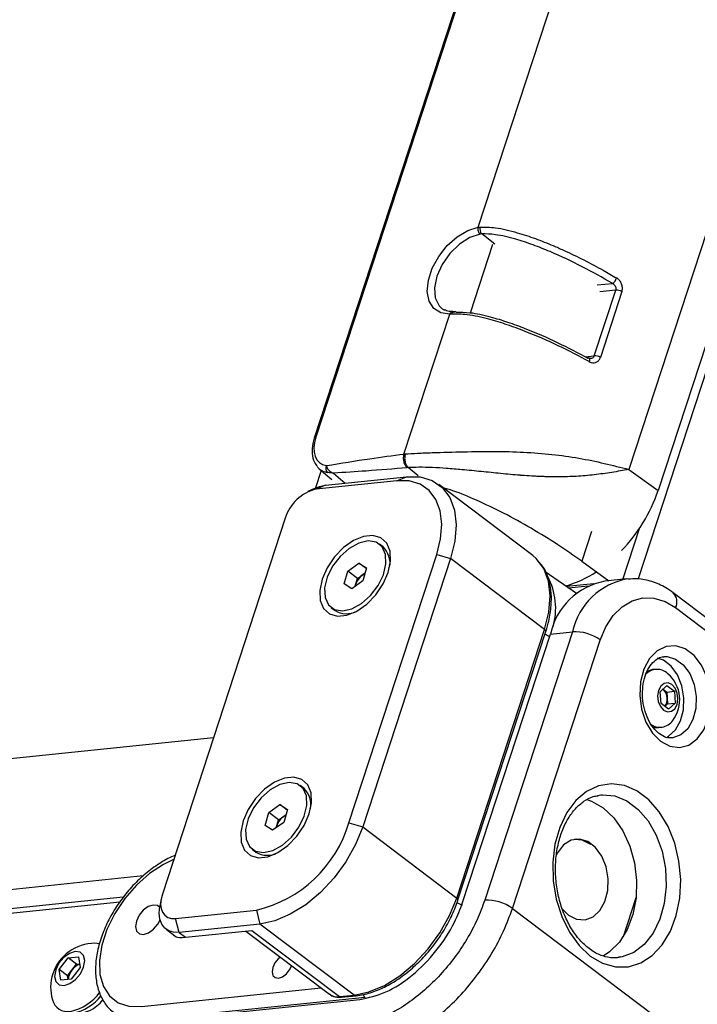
# Model space of a CAD drawing. Header units: millimetres. Extents: x 9 to 583, y 10 to 410.
# Tile 14 of 122: x 112 to 125, y 69 to 88. Entities that reach past the tile are written whole.
import ezdxf

# ---------------------------------------------------------------- set-up
doc = ezdxf.new("R2010")
doc.units = ezdxf.units.MM

msp = doc.modelspace()

# ---------------------------------------------------------------- linework, layer by layer
at = {"color": 7, "linetype": 'Continuous', "lineweight": 25}
for p, q in [((132.6484, 125.4281), (117.7689, 79.9537)), ((132.68, 125.4449), (117.8005, 79.9705)), ((138.2056, 123.0011), (123.9192, 79.3393)), ((138.779, 122.5867), (124.4926, 78.9249)), ((120.9733, 84.075), (124.7097, 95.4941)), ((121.0436, 83.9445), (121.0106, 83.941)), ((123.2435, 81.5606), (123.6642, 82.8461)), ((123.7841, 82.8157), (123.3635, 81.5302)), ((120.272, 82.4803), (120.3167, 82.4533)), ((119.5219, 79.6395), (120.4169, 82.3746)), ((117.9038, 79.3193), (117.7916, 78.9764)), ((117.8676, 79.3502), (118.1101, 79.1429)), ((119.6084, 79.374), (119.5871, 79.3722)), ((123.9192, 79.3393), (124.4926, 78.9249)), ((117.9892, 79.033), (119.5694, 79.1968)), ((119.3853, 79.1177), (119.5694, 79.1968)), ((117.7757, 78.9689), (117.645, 78.9058)), ((119.3853, 79.1177), (117.8051, 78.9539)), ((117.9892, 79.033), (117.8051, 78.9539)), ((122.0416, 77.6542), (120.2025, 79.0434)), ((117.2024, 78.3844), (114.7985, 71.0375)), ((119.1151, 77.8235), (119.0415, 77.8791)), ((118.446, 72.4295), (120.1631, 77.6774)), ((120.4336, 77.5964), (118.7164, 72.3486)), ((120.1631, 77.6774), (120.4336, 77.5964)), ((122.2727, 76.2072), (120.4336, 77.5964)), ((118.4237, 77.3515), (118.6424, 77.5076)), ((118.6424, 77.5076), (118.7901, 77.4128)), ((118.7862, 77.399), (118.6424, 77.5076)), ((118.7901, 77.4128), (118.7191, 77.1619)), ((122.9989, 77.5445), (123.53, 77.1607)), ((118.3526, 77.1006), (118.4237, 77.3515)), ((118.6139, 77.2078), (118.4237, 77.3515)), ((118.5784, 77.0823), (118.6139, 77.2078)), ((118.6139, 77.2078), (118.7233, 77.2858)), ((118.7233, 77.2858), (118.762, 77.3135)), ((122.8942, 76.9119), (122.2865, 77.3402)), ((118.5003, 77.0058), (118.3526, 77.1006)), ((118.7191, 77.1619), (118.5003, 77.0058)), ((118.571, 77.0562), (118.5784, 77.0823)), ((118.5784, 77.0823), (118.5725, 77.0573)), ((123.2331, 77.1044), (122.6995, 77.0491)), ((123.1233, 77.0592), (122.7413, 77.0196)), ((123.8827, 77.1973), (123.4489, 77.1523)), ((125.5616, 76.3421), (124.7879, 76.9265)), ((118.1012, 76.6343), (118.1748, 76.5787)), ((124.8341, 76.6371), (125.6078, 76.0527)), ((120.5555, 70.9594), (122.2727, 76.2072)), ((120.5788, 70.9209), (122.2959, 76.1687)), ((120.6697, 70.8732), (122.3868, 76.121)), ((122.8205, 76.166), (121.1034, 70.9182)), ((122.2959, 76.1687), (122.3136, 76.2299)), ((122.3868, 76.121), (122.8205, 76.166)), ((121.6444, 70.7563), (123.3615, 76.0041)), ((124.385, 75.4249), (124.2728, 75.3882)), ((124.4396, 75.4305), (124.385, 75.4249)), ((124.5343, 74.9931), (124.6648, 75.1127)), ((124.6648, 75.1127), (124.8113, 75.0021)), ((124.5503, 74.7629), (124.5343, 74.9931)), ((124.5881, 75.0424), (124.5886, 75.0419)), ((124.5886, 75.0419), (124.6619, 74.9866)), ((124.6619, 74.9866), (124.8113, 75.0021)), ((124.6619, 74.9866), (124.6699, 74.8715)), ((124.8113, 75.0021), (124.8273, 74.7719)), ((124.6968, 74.6522), (124.5503, 74.7629)), ((124.6779, 74.7564), (124.6241, 74.7071)), ((124.6699, 74.8715), (124.6779, 74.7564)), ((124.6779, 74.7564), (124.8273, 74.7719)), ((124.8273, 74.7719), (124.6968, 74.6522)), ((124.5025, 74.291), (124.5571, 74.2966)), ((117.5697, 73.1005), (117.4961, 73.1561)), ((123.308, 72.9661), (123.3731, 72.9756)), ((116.8783, 72.6285), (117.097, 72.7846)), ((117.097, 72.7846), (117.2447, 72.6897)), ((117.2408, 72.676), (117.097, 72.7846)), ((116.8072, 72.3776), (116.8783, 72.6285)), ((117.0685, 72.4848), (116.8783, 72.6285)), ((117.2447, 72.6897), (117.1737, 72.4388)), ((117.1779, 72.5628), (117.2166, 72.5904)), ((117.1737, 72.4388), (116.9549, 72.2827)), ((117.033, 72.3593), (117.0685, 72.4848)), ((117.0685, 72.4848), (117.1779, 72.5628)), ((118.446, 72.4295), (118.7164, 72.3486)), ((116.9549, 72.2827), (116.8072, 72.3776)), ((117.0256, 72.3332), (117.033, 72.3593)), ((117.033, 72.3593), (117.0271, 72.3342)), ((118.7164, 72.3486), (120.5555, 70.9594)), ((116.5558, 71.9113), (116.6294, 71.8557)), ((114.0335, 70.9758), (31.7745, 62.4487)), ((114.774, 70.9407), (114.7491, 70.7977)), ((123.8131, 70.207), (124.0615, 70.9662)), ((115.0577, 70.5574), (116.6379, 70.7212)), ((116.6379, 70.7212), (116.7075, 70.4504)), ((121.6444, 70.7563), (125.2799, 68.0102)), ((115.1273, 70.2866), (115.0577, 70.5574)), ((114.8741, 70.348), (115.0667, 70.2025)), ((116.7075, 70.4504), (115.1273, 70.2866)), ((115.1273, 70.2866), (115.2541, 70.1908)), ((115.2541, 70.1908), (116.547, 70.3249)), ((116.4336, 70.3131), (118.0694, 69.0775)), ((116.547, 70.3249), (118.2593, 69.0315)), ((118.5466, 69.0613), (116.7075, 70.4504)), ((113.5691, 70.0633), (113.4815, 70.0738)), ((112.7793, 69.5595), (112.9545, 69.7889)), ((112.9545, 69.7889), (113.1618, 69.8104)), ((113.1194, 69.6644), (112.9545, 69.7889)), ((113.1618, 69.8104), (113.194, 69.6025)), ((123.7546, 69.7998), (123.703, 69.7927)), ((112.8114, 69.3516), (112.7793, 69.5595)), ((112.9442, 69.435), (112.7793, 69.5595)), ((112.9442, 69.435), (113.0318, 69.5497)), ((113.194, 69.6025), (113.0187, 69.3731)), ((113.0318, 69.5497), (113.1194, 69.6644)), ((113.1194, 69.6644), (113.1834, 69.671)), ((113.0187, 69.3731), (112.8114, 69.3516)), ((112.9547, 69.3665), (112.9442, 69.435)), ((114.3539, 68.5286), (118.6608, 68.975)), ((118.7645, 69.0148), (114.4549, 68.568)), ((118.2593, 69.0315), (118.5466, 69.0613)), ((118.2982, 69.0195), (118.5856, 69.0493))]:
    msp.add_line(p, q, dxfattribs=at)
at = {"color": 8, "linetype": 'Continuous', "lineweight": 25}
for p, q in [((139.4926, 124.2416), (124.0996, 77.1981)), ((121.2972, 83.7452), (121.0436, 83.9445)), ((120.8215, 82.4026), (121.2597, 83.7418)), ((123.3002, 82.9464), (123.5973, 82.9772)), ((123.6642, 82.8461), (123.3522, 82.8137)), ((123.0689, 81.5425), (123.2435, 81.5606)), ((119.6084, 79.374), (119.8003, 79.2174)), ((118.1476, 79.2667), (118.3743, 79.0729)), ((123.7996, 77.1886), (124.126, 78.1863)), ((123.1891, 78.1257), (122.9989, 77.5445)), ((30.4705, 65.2514), (115.7995, 74.0967)), ((114.4257, 71.3897), (30.955, 62.737)), ((113.9657, 70.8766), (31.6683, 62.3455)), ((114.3886, 68.8362), (117.9061, 69.2008))]:
    msp.add_line(p, q, dxfattribs=at)
at = {"color": 7, "linetype": 'Continuous', "lineweight": 25, "flags": 128}
for points in [[(120.4169, 82.3746), (120.2421, 82.399), (120.1043, 82.4863), (120.0141, 82.63), (119.9783, 82.8192), (119.9996, 83.0394), (120.0763, 83.274), (120.2027, 83.5051), (120.3692, 83.7152), (120.5631, 83.8883), (120.7697, 84.0114), (120.9733, 84.075)], [(120.4572, 82.3768), (120.4638, 82.3928), (120.4724, 82.4063), (120.4826, 82.417), (120.4941, 82.4243), (120.5065, 82.428), (120.5191, 82.428), (120.5317, 82.4242), (120.5437, 82.4168)], [(119.5694, 79.1968), (119.8386, 79.1922), (120.0756, 79.1206), (120.271, 78.9847), (120.4175, 78.7897), (120.5094, 78.5432), (120.5432, 78.2545), (120.5176, 77.9348), (120.4336, 77.5964)], [(117.7757, 78.9689), (117.8727, 79.0079), (117.9892, 79.033)], [(120.1631, 77.6774), (120.2387, 77.9819), (120.2618, 78.2696), (120.2314, 78.5294), (120.1486, 78.7513), (120.0168, 78.9268), (119.8409, 79.0491), (119.6276, 79.1136), (119.3853, 79.1177)], [(117.9224, 77.1916), (117.876, 76.9725), (117.8858, 76.7766), (117.9508, 76.6198), (118.066, 76.5147), (118.2219, 76.4699), (118.4059, 76.489), (118.6031, 76.5704), (118.7975, 76.7076), (118.9734, 76.8894), (119.1165, 77.1011), (119.2153, 77.3256), (119.2617, 77.5447), (119.2519, 77.7405), (119.1868, 77.8974), (119.0717, 78.0025), (118.9158, 78.0473), (118.7318, 78.0282), (118.5346, 77.9468), (118.3402, 77.8096), (118.1643, 77.6278), (118.0211, 77.4161), (117.9224, 77.1916)], [(118.4518, 77.796), (118.275, 77.6393), (118.1272, 77.4451), (118.0229, 77.2325), (117.9722, 77.0222), (117.9802, 76.8349), (118.0461, 76.6889), (118.1634, 76.5984), (118.3206, 76.5724), (118.5024, 76.6134), (118.6909, 76.7173), (118.8677, 76.874), (119.0155, 77.0682), (119.1199, 77.2809), (119.1705, 77.4911), (119.1625, 77.6784), (119.0966, 77.8245), (118.9793, 77.9149), (118.8221, 77.9409), (118.6403, 77.9), (118.4518, 77.796)], [(118.7607, 77.3087), (118.7484, 77.302), (118.7233, 77.2858)], [(123.3615, 76.0041), (123.4703, 76.2624), (123.614, 76.4813), (123.7869, 76.6525), (123.9825, 76.7692), (124.1932, 76.8271), (124.4109, 76.8239), (124.6273, 76.7598), (124.8341, 76.6371)], [(124.5403, 74.023), (124.722, 73.9261), (124.9114, 73.9014), (125.0946, 73.9505), (125.2579, 74.0699), (125.3891, 74.2506), (125.4787, 74.4794), (125.5198, 74.7391), (125.5096, 75.0106), (125.4487, 75.2737), (125.3416, 75.509), (125.1963, 75.6988), (125.0236, 75.8293), (124.8363, 75.8907), (124.6482, 75.8784), (124.4734, 75.7933), (124.3247, 75.6419), (124.2133, 75.4352), (124.1473, 75.1886), (124.1317, 74.9205), (124.1676, 74.6507), (124.2524, 74.3992), (124.3798, 74.1846), (124.5403, 74.023)], [(124.6534, 74.0979), (124.6977, 74.122), (124.8324, 74.2456), (124.9326, 74.4235), (124.9893, 74.64), (124.9976, 74.8759), (124.9567, 75.1102), (124.8702, 75.3221), (124.7458, 75.4927), (124.5945, 75.6069), (124.4813, 75.6474)], [(124.5992, 74.6332), (124.6746, 74.5999), (124.7509, 74.6097), (124.8166, 74.661), (124.8615, 74.746), (124.879, 74.8517), (124.8663, 74.9622), (124.8253, 75.0605), (124.7624, 75.1318), (124.687, 75.165), (124.6107, 75.1553), (124.545, 75.104), (124.5001, 75.019), (124.4826, 74.9132), (124.4953, 74.8028), (124.5363, 74.7044), (124.5992, 74.6332)], [(124.3826, 74.3047), (124.4222, 74.2944), (124.5025, 74.291)], [(116.377, 72.4686), (116.3306, 72.2495), (116.3404, 72.0536), (116.4054, 71.8968), (116.5206, 71.7917), (116.6765, 71.7469), (116.8605, 71.766), (117.0577, 71.8474), (117.2521, 71.9846), (117.428, 72.1664), (117.5711, 72.3781), (117.6699, 72.6026), (117.7163, 72.8216), (117.7065, 73.0175), (117.6414, 73.1744), (117.5263, 73.2794), (117.3704, 73.3243), (117.1864, 73.3052), (116.9892, 73.2238), (116.7948, 73.0866), (116.6189, 72.9048), (116.4757, 72.693), (116.377, 72.4686)], [(116.9064, 73.073), (116.7296, 72.9163), (116.5818, 72.7221), (116.4775, 72.5095), (116.4268, 72.2992), (116.4348, 72.1119), (116.5007, 71.9659), (116.618, 71.8754), (116.7752, 71.8494), (116.957, 71.8904), (117.1455, 71.9943), (117.3223, 72.151), (117.4701, 72.3452), (117.5745, 72.5578), (117.6251, 72.7681), (117.6171, 72.9554), (117.5512, 73.1014), (117.4339, 73.1919), (117.2767, 73.2179), (117.0949, 73.177), (116.9064, 73.073)], [(123.1666, 69.8247), (123.4069, 69.6834), (123.6585, 69.6123), (123.911, 69.6143), (124.1542, 69.6894), (124.378, 69.8345), (124.5733, 70.0437), (124.732, 70.3083), (124.8478, 70.6176), (124.9159, 70.9589), (124.9334, 71.3182), (124.8997, 71.6809), (124.8161, 72.0319), (124.6861, 72.3571), (124.5149, 72.6431), (124.3097, 72.8781), (124.0787, 73.0525), (123.8315, 73.1593), (123.5781, 73.194), (123.329, 73.1552), (123.0943, 73.0446), (122.8837, 72.8665), (122.7058, 72.6284), (122.5677, 72.3399), (122.4753, 72.013), (122.4323, 71.6609), (122.4405, 71.298), (122.4994, 70.9393), (122.6068, 70.5995), (122.7582, 70.2923), (122.9473, 70.0305), (123.1666, 69.8247)], [(123.1, 72.8872), (123.1897, 72.8558), (123.4186, 72.7237)], [(117.2153, 72.5857), (117.203, 72.579), (117.1779, 72.5628)], [(123.4186, 72.7237), (123.626, 72.5262), (123.8023, 72.2726), (123.9393, 71.9745), (124.0305, 71.6461), (124.0716, 71.3026), (124.0609, 70.9602), (123.9987, 70.6347), (123.8879, 70.3416), (123.7338, 70.0943), (123.5436, 69.9046), (123.4149, 69.8217)], [(118.7164, 72.3486), (118.5772, 72.0045), (118.3881, 71.6679), (118.1563, 71.3517), (117.891, 71.0681), (117.6021, 70.828), (117.3008, 70.6406), (116.9988, 70.5131), (116.7075, 70.4504)], [(122.6151, 70.7502), (122.7399, 70.6253), (122.8983, 70.544), (123.0629, 70.5317), (123.2189, 70.5894), (123.3526, 70.7119), (123.452, 70.8885), (123.5083, 71.1033), (123.5165, 71.3373), (123.4759, 71.5698), (123.3901, 71.78), (123.2667, 71.9493), (123.1166, 72.0627), (122.9533, 72.11), (122.7912, 72.0871), (122.6447, 71.9959), (122.5268, 71.8447), (122.4935, 71.7781)], [(122.8708, 72.1073), (123.0001, 72.0939), (123.167, 72.0096)], [(114.7985, 71.0375), (114.7732, 70.936), (114.7656, 70.8401), (114.7757, 70.7535), (114.8033, 70.6795), (114.8472, 70.621), (114.9059, 70.5802), (114.9769, 70.5587), (115.0577, 70.5574)], [(118.5466, 69.0613), (118.8379, 69.1239), (119.1399, 69.2514), (119.4412, 69.4388), (119.7301, 69.6789), (119.9955, 69.9625), (120.2272, 70.2787), (120.4163, 70.6153), (120.5555, 70.9594)], [(114.6221, 70.8222), (114.5242, 70.7908), (114.4268, 70.7203), (114.3448, 70.6213), (114.2906, 70.509), (114.2725, 70.4004), (114.2933, 70.3121), (114.3497, 70.2575), (114.4332, 70.245), (114.5311, 70.2763), (114.6285, 70.3469), (114.7105, 70.4458), (114.7553, 70.5323)], [(114.746, 70.7786), (114.7056, 70.8097), (114.6221, 70.8222)], [(115.1273, 70.2866), (115.0196, 70.2885), (114.9248, 70.3171), (114.8467, 70.3715), (114.7881, 70.4495), (114.7513, 70.5481), (114.7378, 70.6635), (114.748, 70.7914), (114.7491, 70.7977)], [(112.8779, 69.2487), (112.9906, 69.2848), (113.1027, 69.366), (113.1972, 69.48), (113.2596, 69.6093), (113.2804, 69.7344), (113.2565, 69.8361), (113.1915, 69.8989), (113.0954, 69.9134), (112.9826, 69.8773), (112.8705, 69.796), (112.7761, 69.6821), (112.7137, 69.5527), (112.6928, 69.4277), (112.7167, 69.326), (112.7817, 69.2631), (112.8779, 69.2487)], [(117.1074, 69.8041), (117.0643, 69.7689), (116.9997, 69.691), (116.957, 69.6025), (116.9427, 69.5169), (116.9591, 69.4473), (117.0035, 69.4043), (117.0693, 69.3944), (117.1465, 69.4191), (117.2232, 69.4747), (117.2878, 69.5527), (117.329, 69.6367)]]:
    msp.add_lwpolyline(points, dxfattribs=at)
at = {"color": 8, "linetype": 'Continuous', "lineweight": 25, "flags": 128}
for points in [[(121.0106, 83.941), (120.8093, 83.8751), (120.6064, 83.7457), (120.4206, 83.5644), (120.269, 83.348), (120.1654, 83.1164), (120.1193, 82.8906), (120.1351, 82.6916), (120.2111, 82.5375), (120.272, 82.4803)], [(123.1393, 81.5165), (123.1448, 81.5122), (123.1496, 81.5041), (123.1522, 81.493), (123.1525, 81.4796), (123.1505, 81.4641), (123.1462, 81.4473)], [(122.2727, 76.2072), (122.3567, 76.5456), (122.3824, 76.8653), (122.3486, 77.154), (122.2566, 77.4005), (122.1101, 77.5955), (122.0416, 77.6542)], [(122.2959, 76.1687), (122.2965, 76.1712), (122.2958, 76.1794), (122.2915, 76.1883), (122.2837, 76.1978), (122.2727, 76.2072)], [(124.6041, 75.6788), (124.6689, 75.6794), (124.8336, 75.6317), (124.9848, 75.5175), (125.1092, 75.3468), (125.1957, 75.135), (125.2366, 74.9007), (125.2284, 74.6648), (125.1716, 74.4483), (125.0714, 74.2703), (124.9367, 74.1468), (124.7794, 74.0887), (124.7646, 74.0869)], [(123.3731, 72.9756), (123.4073, 72.9784), (123.648, 72.955), (123.8836, 72.8582), (124.103, 72.6925), (124.296, 72.4656), (124.4535, 72.1881), (124.5683, 71.873), (124.6349, 71.5351), (124.6501, 71.1901), (124.6134, 70.8542), (124.5264, 70.5431), (124.3932, 70.2713), (124.22, 70.0515), (124.015, 69.894), (123.7876, 69.8063), (123.7546, 69.7998)], [(115.0184, 71.7096), (114.8208, 71.6164), (114.5502, 71.4389), (114.2937, 71.2124), (114.0625, 70.9466), (113.8667, 70.6533), (113.7149, 70.3453), (113.6136, 70.0359), (113.5674, 69.7388), (113.5783, 69.4669), (113.6457, 69.2322), (113.7668, 69.0447), (113.9362, 68.9129), (114.1465, 68.8423), (114.3886, 68.8362)], [(120.5788, 70.9209), (120.5794, 70.9234), (120.5787, 70.9316), (120.5744, 70.9405), (120.5665, 70.95), (120.5555, 70.9594)]]:
    msp.add_lwpolyline(points, dxfattribs=at)
at = {"color": 7, "linetype": 'Continuous', "lineweight": 25}
for centre, radius, start, end in [((121.1395, 84.0359), 0.1325, 160.85259, 223.61926), ((123.5083, 83.1342), 0.1805, 299.54824, 343.39733), ((123.6726, 82.6273), 0.219, 59.38907, 92.21453), ((123.1291, 81.4948), 0.024, 64.98834, 113.831), ((123.252, 81.3417), 0.219, 59.38907, 92.21453), ((117.7981, 79.937), 0.0336, 85.75504, 150.21681), ((118.105, 79.3588), 0.1135, 151.55038, 224.10202), ((117.9952, 78.149), 0.827, 103.2898, 163.46314), ((121.5095, 79.943), 3.152, 315.9777, 341.15682), ((118.8161, 77.508), 0.4347, 349.13551, 46.54491), ((118.9526, 76.9692), 0.3909, 125.90841, 163.18048), ((122.1683, 78.9751), 1.9802, 284.99793, 304.278), ((123.6917, 75.8397), 1.3348, 100.47678, 167.83452), ((118.3965, 76.9501), 0.4325, 239.16432, 296.89113), ((122.8552, 75.2969), 0.8698, 54.40424, 92.28758), ((124.4722, 75.1273), 0.3028, 45.76697, 138.25831), ((124.245, 74.8373), 0.6703, 322.68944, 49.14701), ((124.4349, 74.8641), 0.235, 1.79957, 49.16245), ((124.4458, 74.8465), 0.2255, 321.98959, 6.35629), ((124.5261, 74.6036), 0.3055, 231.34878, 325.60171), ((117.2707, 72.785), 0.4347, 349.1355, 46.54491), ((116.0676, 73.1357), 2.481, 283.2898, 343.46314), ((117.4072, 72.2462), 0.3909, 125.90841, 163.18048), ((116.8511, 72.227), 0.4325, 239.16432, 296.89113), ((121.1381, 70.0491), 0.8698, 54.40424, 92.28758), ((113.4794, 69.2088), 0.865, 89.86391, 161.88158), ((113.2862, 69.3414), 0.3288, 140.69815, 175.56627), ((113.3052, 69.3508), 0.3381, 110.98646, 143.96608), ((113.4794, 69.2088), 0.865, 161.88158, 196.00402), ((112.8092, 69.6661), 0.9437, 281.66361, 324.43897), ((112.9502, 69.0508), 0.3128, 194.90451, 279.14836), ((112.8615, 69.62), 0.9333, 281.53499, 322.6263), ((113.1118, 69.3495), 0.6462, 264.74945, 324.18728)]:
    msp.add_arc(centre, radius, start, end, dxfattribs=at)
at = {"color": 8, "linetype": 'Continuous', "lineweight": 25}
for centre, radius, start, end in [((121.1819, 76.6233), 1.3075, 343.98873, 28.34742), ((124.1212, 75.8872), 1.3302, 99.59782, 167.90389), ((124.6086, 76.7495), 0.2519, 333.50953, 44.67625), ((122.1341, 75.6972), 0.4379, 57.55052, 70.94694), ((120.4224, 70.4627), 0.4236, 55.11365, 71.12016), ((118.2213, 69.2896), 0.2609, 234.3872, 278.37464), ((118.2938, 69.0743), 0.055, 231.12256, 274.60402), ((118.5811, 69.1041), 0.055, 231.12289, 274.59333), ((118.8878, 69.1625), 0.1924, 208.90446, 230.16526)]:
    msp.add_arc(centre, radius, start, end, dxfattribs=at)
at = {"color": 7, "linetype": 'Continuous', "lineweight": 25}
for centre, major_axis, ratio, start_param, end_param in [((118.3039, 80.0234), (0.4227, 0.5589), 0.6062871, 2.0868634, 3.4528077), ((118.3673, 79.9755), (0.4877, 0.6351), 0.607729, 3.0111768, 3.109681), ((122.9382, 71.3165), (-0.098, 0.7878), 0.7075062, 5.6929099, 6.268668), ((115.9904, 70.5073), (0.933, 0.2925), 0.1443362, 3.2442837, 3.7590635)]:
    msp.add_ellipse(centre, major_axis=major_axis, ratio=ratio, start_param=start_param, end_param=end_param, dxfattribs=at)
at = {"color": 8, "linetype": 'Continuous', "lineweight": 25}
msp.add_ellipse((118.3673, 79.9755), major_axis=(0.4877, 0.6351), ratio=0.607729, start_param=3.109681, end_param=3.4571865, dxfattribs=at)
at = {"color": 7, "linetype": 'Continuous', "lineweight": 25}
for points in [[(120.9733, 84.075), (120.971, 84.063), (120.9664, 84.0391), (120.9725, 83.9997), (120.9873, 83.964), (121.0029, 83.9486), (121.0106, 83.941)], [(120.4169, 82.3746), (120.422, 82.3852), (120.4322, 82.4066), (120.4571, 82.4245), (120.4852, 82.4293), (120.5026, 82.4199), (120.5114, 82.4152)]]:
    msp.add_open_spline(points, degree=3, dxfattribs=at)
for points, knots in [([(120.9733, 84.075), (120.9733, 84.075), (120.9867, 84.0771), (121.0005, 84.0782), (121.0143, 84.0794)], [0, 0, 0, 0, 0.0002173, 1, 1, 1, 1]), ([(121.0143, 84.0794), (121.1114, 84.0778), (121.3322, 84.0742), (121.7165, 83.9806), (122.0945, 83.8557), (122.3953, 83.7356), (122.8485, 83.5359), (123.2665, 83.3223), (123.5944, 83.1328), (123.6813, 83.0826)], [0, 0, 0, 0, 0.11682, 0.2658088, 0.3893985, 0.5132848, 0.5885798, 0.8910487, 1, 1, 1, 1]), ([(123.5973, 82.9772), (123.5957, 82.9781), (123.4064, 83.0893), (123.0165, 83.3063), (122.4915, 83.5556), (122.0496, 83.7327), (121.6912, 83.8514), (121.3335, 83.9393), (121.131, 83.9429), (121.0436, 83.9445)], [0, 0, 0, 0, 0.00211168, 0.25027061, 0.49781613, 0.62193348, 0.74574136, 0.89025844, 1, 1, 1, 1]), ([(123.5973, 82.9772), (123.6082, 82.971), (123.6297, 82.9587), (123.6538, 82.9293), (123.6675, 82.8961), (123.6696, 82.867), (123.6656, 82.8515), (123.6642, 82.8461)], [0, 0, 0, 0, 0.2333021, 0.4620432, 0.6810414, 0.8898656, 1, 1, 1, 1]), ([(123.7841, 82.8157), (123.787, 82.8265), (123.7954, 82.8576), (123.7944, 82.9157), (123.7739, 82.9831), (123.7354, 83.0436), (123.6993, 83.0696), (123.6813, 83.0826)], [0, 0, 0, 0, 0.11356488, 0.32754091, 0.54815066, 0.77377166, 1, 1, 1, 1]), ([(120.476, 82.4266), (120.4517, 82.4265), (120.3874, 82.4262), (120.34, 82.448), (120.3105, 82.4615)], [0, 0, 0, 0, 0.3780329, 1, 1, 1, 1]), ([(120.5437, 82.4168), (120.6313, 82.4159), (120.8343, 82.4136), (121.1929, 82.3329), (121.5541, 82.2226), (121.9986, 82.0585), (122.5333, 81.8246), (122.9225, 81.6202), (123.1194, 81.5167)], [0, 0, 0, 0, 0.1097482, 0.2542739, 0.3767086, 0.5022024, 0.7481527, 1, 1, 1, 1]), ([(120.4572, 82.3768), (120.4435, 82.376), (120.4299, 82.3752), (120.4169, 82.3746), (120.4169, 82.3746)], [0, 0, 0, 0, 0.9997827, 1, 1, 1, 1]), ([(123.1462, 81.4473), (123.1445, 81.4482), (122.9491, 81.5545), (122.5464, 81.7616), (122.0029, 82.0002), (121.5431, 82.1703), (121.1622, 82.2866), (120.7757, 82.3735), (120.5545, 82.3758), (120.4572, 82.3768)], [0, 0, 0, 0, 0.00205352, 0.24468781, 0.48673433, 0.610616, 0.73420115, 0.88318438, 1, 1, 1, 1]), ([(123.1729, 81.5092), (123.1692, 81.5083), (123.1615, 81.5063), (123.1471, 81.5133), (123.1396, 81.517)], [0, 0, 0, 0, 0.47624852, 1, 1, 1, 1]), ([(123.1462, 81.4473), (123.1591, 81.4413), (123.1907, 81.4267), (123.243, 81.4227), (123.2957, 81.4392), (123.3393, 81.4752), (123.3554, 81.5119), (123.3635, 81.5302)], [0, 0, 0, 0, 0.1513996, 0.3694396, 0.5817695, 0.7911582, 1, 1, 1, 1]), ([(117.7689, 79.9537), (117.7586, 79.9182), (117.7286, 79.815), (117.7193, 79.6501), (117.7511, 79.4927), (117.8088, 79.4223), (117.8306, 79.3957)], [0, 0, 0, 0, 0.1665999, 0.4843422, 0.8053499, 1, 1, 1, 1]), ([(118.0052, 79.4129), (118.29, 79.4605), (118.7984, 79.5455), (119.3009, 79.6108), (119.5219, 79.6395)], [0, 0, 0, 0, 0.5602052, 1, 1, 1, 1]), ([(119.5219, 79.6395), (119.5166, 79.6166), (119.5054, 79.5692), (119.5146, 79.4898), (119.5423, 79.4178), (119.5726, 79.387), (119.5871, 79.3722)], [0, 0, 0, 0, 0.2405541, 0.5, 0.7594459, 1, 1, 1, 1]), ([(119.5219, 79.6395), (119.5219, 79.6395), (119.5309, 79.6404), (119.54, 79.6411), (119.5492, 79.6418)], [0, 0, 0, 0, 0.0003215, 1, 1, 1, 1]), ([(119.5492, 79.6418), (119.5437, 79.619), (119.5324, 79.5715), (119.5402, 79.492), (119.5659, 79.4199), (119.5946, 79.3889), (119.6084, 79.374)], [0, 0, 0, 0, 0.2405537, 0.5, 0.7594463, 1, 1, 1, 1]), ([(119.5492, 79.6418), (119.6264, 79.6467), (119.7842, 79.6567), (120.1792, 79.6717), (120.6965, 79.6869), (121.2948, 79.6944), (122.062, 79.6766), (122.9706, 79.5795), (123.6014, 79.4198), (123.9192, 79.3393)], [0, 0, 0, 0, 0.05680424, 0.11608432, 0.23908662, 0.3641158, 0.48942492, 0.74285118, 1, 1, 1, 1]), ([(118.0052, 79.4129), (118.0052, 79.4129), (118.0072, 79.3998), (118.0163, 79.3729), (118.0417, 79.336), (118.082, 79.2973), (118.1202, 79.2762), (118.1468, 79.267), (118.1476, 79.2667)], [0, 0, 0, 0, 0.0000524, 0.2370231, 0.4435342, 0.6308988, 0.9888268, 1, 1, 1, 1]), ([(119.5871, 79.3722), (119.3216, 79.3498), (118.8472, 79.31), (118.3614, 79.2799), (118.1476, 79.2667)], [0, 0, 0, 0, 0.5598022, 1, 1, 1, 1]), ([(123.9192, 79.3393), (123.8095, 79.3194), (123.5949, 79.2805), (123.2483, 79.2316), (122.9557, 79.2062), (122.7187, 79.196), (122.5367, 79.1929), (122.3843, 79.1944), (122.262, 79.1978), (122.1699, 79.2013), (122.0401, 79.2076), (121.9217, 79.2151), (121.8324, 79.2217), (121.8039, 79.2239), (121.6698, 79.2345), (121.4178, 79.2578), (121.0405, 79.2971), (120.685, 79.3324), (120.3632, 79.3589), (120.0792, 79.3757), (119.8168, 79.3838), (119.6752, 79.3772), (119.6084, 79.374)], [0, 0, 0, 0, 0.0938991, 0.183709, 0.2711799, 0.3121504, 0.355438, 0.4010429, 0.4193379, 0.4406255, 0.4649021, 0.5088178, 0.5215332, 0.5255825, 0.5280935, 0.6123684, 0.6943469, 0.7749234, 0.8385373, 0.8934492, 0.949762, 1, 1, 1, 1]), ([(118.1476, 79.2667), (118.1469, 79.2667), (118.1284, 79.2673), (118.0932, 79.2697), (118.0524, 79.2751), (118.0308, 79.2787), (118.0235, 79.2798)], [0, 0, 0, 0, 0.0154436, 0.4104909, 0.8009862, 1, 1, 1, 1]), ([(122.9989, 77.5445), (122.8449, 77.6525), (122.5338, 77.8708), (122.0213, 78.1858), (121.4926, 78.479), (120.9792, 78.7244), (120.5762, 78.896), (120.3478, 78.9641), (120.281, 78.9841)], [0, 0, 0, 0, 0.2024566, 0.4090127, 0.6083947, 0.7883702, 0.9380772, 1, 1, 1, 1]), ([(122.3136, 76.2299), (122.3239, 76.2644), (122.3657, 76.4035), (122.4046, 76.6422), (122.4095, 76.9332), (122.359, 77.1954), (122.2795, 77.3959), (122.1989, 77.4876), (122.1703, 77.5201)], [0, 0, 0, 0, 0.0677675, 0.2726444, 0.4782182, 0.6838139, 0.8880152, 1, 1, 1, 1]), ([(124.7879, 76.9265), (124.7394, 76.9606), (124.6076, 77.0534), (124.3732, 77.1543), (124.1209, 77.2108), (123.9649, 77.1973), (123.9037, 77.1919)], [0, 0, 0, 0, 0.1823566, 0.4956842, 0.8022356, 1, 1, 1, 1]), ([(124.5172, 74.1676), (124.4971, 74.1842), (124.436, 74.2345), (124.3404, 74.3584), (124.2507, 74.5473), (124.1958, 74.7637), (124.1806, 74.9892), (124.206, 75.2057), (124.2683, 75.3948), (124.3586, 75.5426), (124.4652, 75.6353), (124.5455, 75.6769), (124.5934, 75.6742), (124.6039, 75.6737)], [0, 0, 0, 0, 0.0505091, 0.1535169, 0.2562841, 0.3589063, 0.4616439, 0.5640973, 0.6656779, 0.766368, 0.8671383, 0.9710259, 1, 1, 1, 1]), ([(124.7643, 74.0887), (124.7254, 74.0876), (124.6479, 74.0855), (124.5606, 74.1404), (124.5172, 74.1676)], [0, 0, 0, 0, 0.5021311, 1, 1, 1, 1]), ([(123.1435, 69.9694), (123.1121, 69.9947), (123.0183, 70.0704), (122.8728, 70.2364), (122.7228, 70.4785), (122.6047, 70.7572), (122.5236, 71.0605), (122.4831, 71.3768), (122.4848, 71.6932), (122.5283, 71.9968), (122.611, 72.2752), (122.7284, 72.5172), (122.874, 72.7147), (123.041, 72.8582), (123.1906, 72.9415), (123.2855, 72.9554), (123.3178, 72.9601)], [0, 0, 0, 0, 0.0388793, 0.1160675, 0.1930397, 0.2698789, 0.3467387, 0.4236448, 0.5005265, 0.5772517, 0.6537285, 0.7299491, 0.8060625, 0.882439, 0.9600136, 1, 1, 1, 1]), ([(115.0442, 71.7886), (115.044, 71.7886), (114.9523, 71.7594), (114.7681, 71.6525), (114.5011, 71.4693), (114.2504, 71.2381), (114.0243, 70.9754), (113.83, 70.6876), (113.6739, 70.3842), (113.5613, 70.0745), (113.4969, 69.7675), (113.4845, 69.4729), (113.5265, 69.1999), (113.6258, 68.9636), (113.7493, 68.7914), (113.8525, 68.723), (113.889, 68.6988)], [0, 0, 0, 0, 0.000189, 0.0797088, 0.1595067, 0.2391814, 0.3187388, 0.398295, 0.4779804, 0.5579325, 0.6383021, 0.719148, 0.8001111, 0.880029, 0.9574976, 1, 1, 1, 1]), ([(121.1034, 70.9182), (121.0565, 70.7902), (120.9627, 70.5344), (120.7597, 70.1544), (120.5166, 69.7914), (120.237, 69.4539), (119.9286, 69.153), (119.6002, 68.8947), (119.2614, 68.6904), (118.8812, 68.5199), (118.6284, 68.4753), (118.4836, 68.4497)], [0, 0, 0, 0, 0.1067875, 0.2135755, 0.3203511, 0.4271283, 0.534185, 0.6412436, 0.7486456, 0.8560489, 1, 1, 1, 1]), ([(118.5856, 69.0493), (118.633, 69.0558), (118.7693, 69.0745), (119.0035, 69.1486), (119.2828, 69.2861), (119.5571, 69.4727), (119.8176, 69.7011), (120.0561, 69.9643), (120.2655, 70.2539), (120.4357, 70.5555), (120.5316, 70.7806), (120.5718, 70.9003), (120.5788, 70.9209)], [0, 0, 0, 0, 0.0613837, 0.1761897, 0.291467, 0.4068861, 0.5222034, 0.6374213, 0.7526097, 0.8678554, 0.9772169, 1, 1, 1, 1]), ([(118.6608, 68.975), (118.8286, 69.0111), (119.1643, 69.0833), (119.6934, 69.4295), (120.1636, 69.907), (120.4966, 70.4167), (120.6205, 70.7435), (120.6697, 70.8732)], [0, 0, 0, 0, 0.2146939, 0.4293877, 0.6440816, 0.8587754, 1, 1, 1, 1]), ([(118.6228, 67.9082), (118.6228, 67.9082), (118.7852, 67.925), (119.0827, 67.9935), (119.519, 68.1847), (119.9101, 68.4215), (120.2886, 68.719), (120.6444, 69.0663), (120.9671, 69.4557), (121.2476, 69.8747), (121.482, 70.3133), (121.5902, 70.6086), (121.6444, 70.7563)], [0, 0, 0, 0, 0.0000025, 0.1438366, 0.2511665, 0.3584953, 0.4655508, 0.5726047, 0.6794257, 0.7862451, 0.8931228, 1, 1, 1, 1]), ([(123.747, 69.806), (123.7196, 69.7995), (123.6258, 69.7774), (123.4595, 69.804), (123.2827, 69.8718), (123.1792, 69.9443), (123.1435, 69.9694)], [0, 0, 0, 0, 0.1405777, 0.482462, 0.8210735, 1, 1, 1, 1]), ([(118.0658, 69.0865), (118.0721, 69.0795), (118.1084, 69.0393), (118.1943, 69.0166), (118.2694, 69.0187), (118.2982, 69.0195)], [0, 0, 0, 0, 0.1142305, 0.6604527, 1, 1, 1, 1])]:
    msp.add_open_spline(points, degree=3, knots=knots, dxfattribs=at)
at = {"color": 8, "linetype": 'Continuous', "lineweight": 25}
msp.add_open_spline([(123.2435, 81.5606), (123.2393, 81.5513), (123.2309, 81.5327), (123.2063, 81.5151), (123.1858, 81.5068), (123.1739, 81.5076), (123.1728, 81.5077)], degree=3, knots=[0, 0, 0, 0, 0.3147009, 0.6339086, 0.9637594, 1, 1, 1, 1], dxfattribs=at)

doc.saveas('drawing.dxf')
